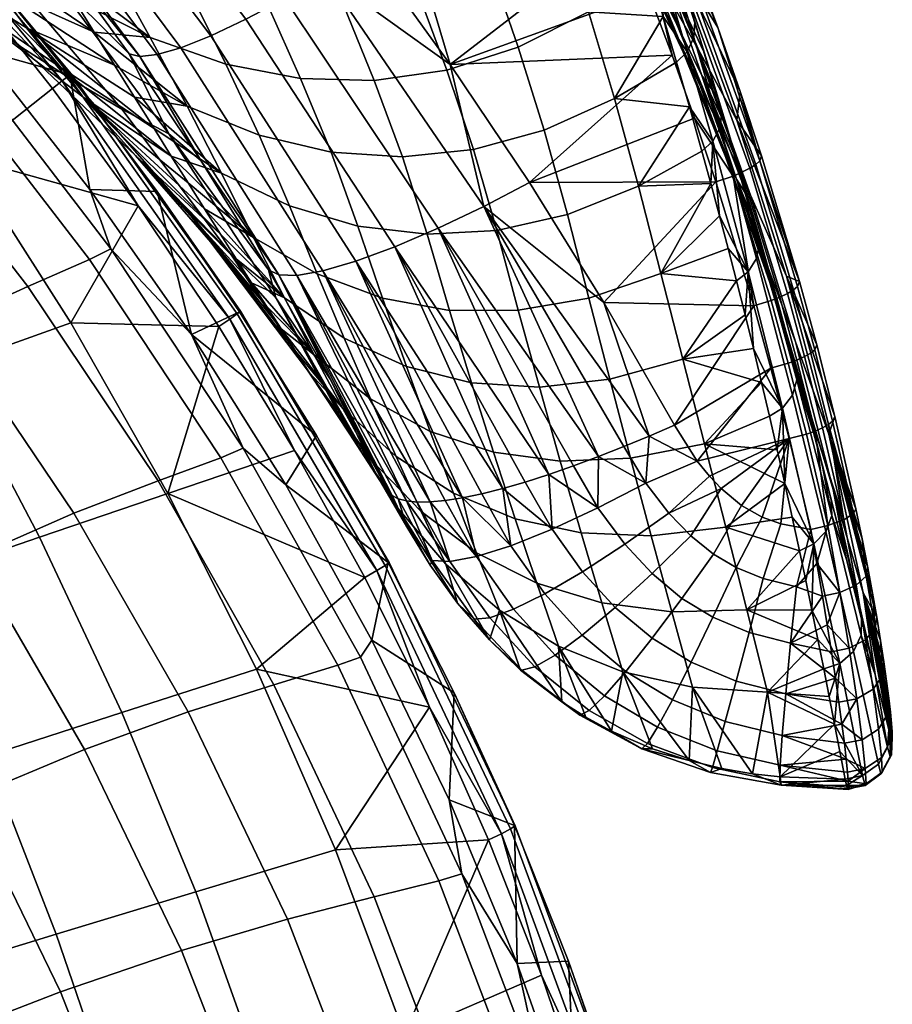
# Model space of a CAD drawing. Header units: millimetres. Extents: x -271 to 271, y -271 to 298.
# Tile 100 of 107: x 206 to 265, y 58 to 125. Entities that reach past the tile are written whole.
import ezdxf

# ---------------------------------------------------------------- set-up
doc = ezdxf.new("R2010")
doc.units = ezdxf.units.MM
doc.header["$MEASUREMENT"] = 0
doc.layers.add('operadlo', color=23, linetype='Continuous')
doc.layers.add('sedak', color=23, linetype='Continuous')

msp = doc.modelspace()

# ---------------------------------------------------------------- meshes
at = {"layer": 'operadlo'}
mesh = msp.add_polyface(dxfattribs=at)
corners = [(222.049, 117.159, 616.38), (217.104, 119.148, 615.543), (219.459, 114.556, 591.895), (224.117, 112.331, 592.743), (219.762, 122.026, 639.883), (214.567, 123.862, 639.086), (217.304, 126.966, 663.341), (211.889, 128.708, 662.589), (214.729, 132.017, 686.843), (209.104, 133.694, 686.113), (220.211, 131.26, 687.353), (222.609, 126.109, 663.869), (217.912, 136.179, 709.219), (212.26, 136.855, 708.746), (217.167, 113.907, 569.494), (218.289, 112.126, 558.827), (221.666, 110.159, 568.144), (216.02, 115.735, 580.151), (214.844, 117.612, 590.797), (212.133, 121.968, 614.453), (213.505, 119.76, 602.634), (210.73, 124.232, 626.257), (220.154, 108.941, 464.775), (212.633, 118.944, 462.664), (215.842, 117.253, 429.065), (223.185, 106.019, 431.215), (216.951, 112.186, 498.284), (209.262, 120.925, 496.215), (213.557, 115.783, 531.722), (205.707, 123.222, 529.704), (218.053, 115.422, 413.227), (213.139, 122.744, 411.301), (222.672, 107.945, 415.226), (222.537, 105.452, 516.067), (219.387, 110.391, 548.151), (209.949, 119.788, 565.082), (207.783, 128.088, 426.995), (221.51, 107.055, 526.77), (220.461, 108.701, 537.465), (208.059, 122.043, 581.75), (206.105, 124.51, 598.412), (215.043, 122.684, 404.363), (224.623, 107.562, 407.946), (223.382, 107.599, 411.601), (213.863, 122.554, 407.838), (207.731, 138.594, 394.911), (218.732, 123.977, 397.904), (216.678, 123.157, 401.007), (205.873, 137.643, 397.868), (209.887, 139.855, 392.291), (221.137, 125.117, 395.177), (212.262, 141.378, 390.091), (223.794, 126.531, 392.918)]
mesh.append_faces([[corners[k] for k in face] for face in [(0, 1, 2, 3), (4, 5, 1, 0), (6, 7, 5, 4), (8, 9, 7, 6), (10, 8, 6, 11), (12, 13, 8, 10), (14, 15, 16, 16), (16, 17, 14, 14), (2, 18, 17, 17), (1, 19, 20, 20), (2, 20, 18, 18), (1, 21, 19, 19), (21, 1, 5, 5), (1, 20, 2, 2), (16, 2, 17, 17), (22, 23, 24, 25), (26, 27, 23, 22), (28, 29, 27, 26), (30, 24, 31, 31), (32, 24, 30, 30), (32, 25, 24, 24), (33, 28, 26, 26), (34, 35, 28, 28), (24, 36, 31, 31), (33, 37, 28, 28), (28, 37, 38, 38), (35, 34, 15, 15), (35, 15, 14, 14), (17, 35, 14, 14), (34, 28, 38, 38), (39, 17, 18, 18), (40, 18, 20, 20), (41, 42, 43, 44), (45, 46, 47, 48), (49, 50, 46, 45), (51, 52, 50, 49), (43, 32, 30, 30), (44, 30, 31, 31), (43, 30, 44, 44)]])
mesh = msp.add_polyface(dxfattribs=at)
corners = [(248.039, 113.67, 593.235), (243.17, 111.74, 593.637), (244.631, 106.008, 569.955), (249.575, 107.687, 569.611), (246.403, 119.67, 616.794), (241.582, 117.507, 617.214), (252.387, 116.073, 592.672), (251.529, 119.119, 604.258), (249.735, 125.3, 627.785), (244.62, 125.608, 640.277), (242.721, 131.517, 663.729), (247.843, 131.569, 651.665), (246.87, 134.702, 663.604), (248.798, 128.435, 639.726), (250.654, 122.163, 615.844), (240.573, 113.917, 393.193), (253.335, 113.975, 391.798), (245.676, 105.71, 394.913), (251.877, 118.321, 390.663), (250.342, 122.641, 389.534), (235.136, 122.018, 391.549), (248.727, 126.933, 388.411), (246.293, 134.593, 605.11), (249.926, 128.339, 607.369), (252.379, 121.243, 577.879), (248.95, 128.257, 575.492), (245.115, 135.256, 573.127), (251.531, 121.944, 545.876), (247.88, 129.705, 543.387), (246.656, 132.616, 511.062), (250.57, 124.156, 513.645), (253.186, 118.605, 483.899), (249.437, 127.814, 481.194), (243.805, 137.416, 540.925), (245.223, 136.923, 478.524), (252.145, 123.009, 451.322), (248.074, 132.852, 448.531), (246.426, 139.201, 415.67), (251.854, 128.906, 391.375), (250.153, 133.233, 390.26), (250.856, 128.781, 418.536), (250.573, 129.046, 626.882), (251.59, 125.865, 614.959), (247.395, 135.492, 636.863), (249.538, 132.227, 638.804), (250.058, 132.871, 389.028), (248.318, 137.659, 389.121), (248.229, 131.678, 387.29), (247.034, 131.197, 387.296), (245.211, 135.558, 386.154), (249.904, 130.21, 639.358), (247.914, 136.558, 663.212), (247.549, 135.506, 663.453), (249.496, 129.197, 639.586), (249.904, 131.289, 639.078), (247.852, 137.658, 662.921), (251.828, 123.859, 615.498), (251.377, 122.884, 615.715), (248.485, 135.407, 650.724)]
mesh.append_faces([[corners[k] for k in face] for face in [(0, 1, 2, 3), (4, 5, 1, 0), (6, 7, 0, 0), (7, 4, 0, 0), (4, 8, 9, 9), (10, 11, 12, 12), (11, 9, 13, 13), (8, 4, 14, 14), (13, 9, 8, 8), (7, 14, 4, 4), (15, 16, 17, 17), (16, 15, 18, 18), (19, 20, 21, 21), (15, 19, 18, 18), (22, 23, 24, 25), (26, 25, 27, 28), (29, 30, 31, 32), (33, 28, 30, 29), (34, 32, 35, 36), (37, 38, 39, 39), (40, 38, 37, 37), (41, 42, 23, 23), (41, 43, 44, 44), (23, 43, 41, 41), (45, 46, 39, 39), (47, 21, 48, 48), (47, 19, 21, 21), (48, 49, 47, 47), (50, 51, 52, 53), (54, 55, 51, 50), (56, 50, 53, 57), (52, 12, 11, 11), (53, 11, 13, 13), (57, 8, 14, 14), (53, 13, 8, 8), (52, 11, 53, 53), (57, 53, 8, 8), (55, 54, 44, 58), (41, 44, 54, 54)]])
mesh = msp.add_polyface(dxfattribs=at)
corners = [(214.567, 123.862, 639.086), (209.299, 126.55, 638.049), (210.73, 124.232, 626.257), (211.889, 128.708, 662.589), (206.361, 131.332, 661.61), (207.842, 128.917, 649.833), (204.859, 133.791, 673.385), (209.104, 133.694, 686.113), (203.338, 136.291, 685.161), (204.451, 128.598, 460.633), (195.647, 137.863, 458.689), (199.053, 138.481, 425.012), (207.783, 128.088, 426.995), (200.964, 129.366, 494.228), (192.098, 137.473, 492.328), (197.305, 130.416, 527.767), (188.386, 137.333, 525.918), (193.455, 131.843, 561.259), (184.494, 137.557, 559.474), (212.633, 118.944, 462.664), (215.842, 117.253, 429.065), (209.262, 120.925, 496.215), (205.707, 123.222, 529.704), (201.95, 125.91, 563.13), (199.99, 127.588, 579.858), (191.453, 132.965, 578.045), (197.972, 129.566, 596.6), (189.396, 134.473, 594.865), (195.895, 131.876, 613.351), (187.283, 136.41, 611.709), (209.949, 119.788, 565.082), (213.557, 115.783, 531.722), (208.059, 122.043, 581.75), (206.105, 124.51, 598.412), (204.092, 127.206, 615.065), (202.022, 130.125, 631.7), (193.765, 134.519, 630.091), (199.902, 133.253, 648.31), (191.588, 137.471, 646.805), (207.971, 129.86, 409.454), (213.139, 122.744, 411.301), (214.844, 117.612, 590.797), (212.133, 121.968, 614.453), (213.505, 119.76, 602.634), (216.02, 115.735, 580.151), (197.74, 136.537, 664.892), (204.371, 137.028, 401.057), (215.043, 122.684, 404.363), (213.863, 122.554, 407.838), (203.254, 136.753, 404.362), (205.873, 137.643, 397.868), (216.678, 123.157, 401.007)]
mesh.append_faces([[corners[k] for k in face] for face in [(0, 1, 2, 2), (3, 4, 5, 5), (3, 6, 4, 4), (0, 5, 1, 1), (7, 8, 6, 6), (7, 6, 3, 3), (0, 3, 5, 5), (9, 10, 11, 12), (13, 14, 10, 9), (15, 16, 14, 13), (17, 18, 16, 15), (19, 9, 12, 20), (21, 13, 9, 19), (22, 15, 13, 21), (23, 17, 15, 22), (24, 25, 17, 23), (26, 27, 25, 24), (28, 29, 27, 26), (30, 23, 22, 31), (32, 24, 23, 30), (33, 26, 24, 32), (34, 28, 26, 33), (35, 36, 28, 34), (37, 38, 36, 35), (12, 39, 40, 40), (39, 12, 11, 11), (32, 41, 33, 33), (33, 42, 34, 34), (34, 42, 2, 2), (43, 42, 33, 33), (30, 44, 32, 32), (35, 34, 2, 2), (37, 35, 1, 5), (45, 37, 5, 4), (1, 35, 2, 2), (46, 47, 48, 49), (50, 51, 47, 46), (48, 40, 39, 39), (49, 48, 39, 39)]])
mesh = msp.add_polyface(dxfattribs=at)
corners = [(224.117, 112.331, 592.743), (219.459, 114.556, 591.895), (221.666, 110.159, 568.144), (226.024, 107.656, 568.977), (226.97, 116.001, 616.966), (222.049, 117.159, 616.38), (228.816, 110.937, 593.341), (231.865, 115.673, 617.3), (233.559, 110.374, 593.689), (236.736, 116.175, 617.383), (238.343, 110.642, 593.788), (241.582, 117.507, 617.214), (243.17, 111.74, 593.637), (224.881, 121.041, 640.441), (219.762, 122.026, 639.883), (229.928, 120.906, 640.759), (234.898, 121.623, 640.838), (239.797, 123.19, 640.677), (244.62, 125.608, 640.277), (246.403, 119.67, 616.794), (222.609, 126.109, 663.869), (217.304, 126.966, 663.341), (227.803, 126.135, 664.171), (232.887, 127.046, 664.249), (237.859, 128.84, 664.101), (242.721, 131.517, 663.729), (225.555, 131.423, 687.643), (220.211, 131.26, 687.353), (230.756, 132.505, 687.712), (235.816, 134.508, 687.561), (240.736, 137.43, 687.19), (223.395, 136.458, 709.501), (217.912, 136.179, 709.219), (228.707, 137.692, 709.591), (218.289, 112.126, 558.827), (223.783, 106.023, 544.337), (247.843, 131.569, 651.665), (216.678, 123.157, 401.007), (226.399, 107.869, 404.413), (224.623, 107.562, 407.946), (215.043, 122.684, 404.363), (218.732, 123.977, 397.904), (228.668, 108.529, 401.158), (221.137, 125.117, 395.177), (231.346, 109.52, 398.324), (223.794, 126.531, 392.918), (234.312, 110.795, 396.021), (226.596, 128.151, 391.185), (237.434, 112.287, 394.307), (240.573, 113.917, 393.193), (245.676, 105.71, 394.913), (235.136, 122.018, 391.549), (229.434, 129.906, 389.992), (223.502, 137.538, 388.52), (232.62, 130.457, 389.389), (247.034, 131.197, 387.296), (250.342, 122.641, 389.534), (248.727, 126.933, 388.411), (245.211, 135.558, 386.154)]
mesh.append_faces([[corners[k] for k in face] for face in [(0, 1, 2, 3), (4, 5, 0, 6), (7, 4, 6, 8), (9, 7, 8, 10), (11, 9, 10, 12), (13, 14, 5, 4), (15, 13, 4, 7), (16, 15, 7, 9), (17, 16, 9, 11), (18, 17, 11, 19), (20, 21, 14, 13), (22, 20, 13, 15), (23, 22, 15, 16), (24, 23, 16, 17), (25, 24, 17, 18), (26, 27, 20, 22), (28, 26, 22, 23), (29, 28, 23, 24), (30, 29, 24, 25), (31, 32, 27, 26), (33, 31, 26, 28), (34, 35, 2, 2), (18, 36, 25, 25), (37, 38, 39, 40), (41, 42, 38, 37), (43, 44, 42, 41), (45, 46, 44, 43), (47, 48, 46, 45), (48, 49, 50, 50), (49, 48, 51, 51), (52, 51, 47, 47), (48, 47, 51, 51), (47, 53, 52, 52), (54, 51, 52, 52), (51, 54, 55, 55), (53, 54, 52, 52), (56, 49, 51, 51), (55, 57, 51, 51), (54, 58, 55, 55)]])
mesh = msp.add_polyface(dxfattribs=at)
corners = [(248.95, 128.257, 575.492), (252.379, 121.243, 577.879), (254.751, 114.157, 548.386), (251.531, 121.944, 545.876), (250.57, 124.156, 513.645), (254.034, 115.634, 516.257), (256.461, 109.321, 486.633), (253.186, 118.605, 483.899), (247.88, 129.705, 543.387), (252.145, 123.009, 451.322), (255.727, 113.052, 454.149), (258.192, 107.498, 424.395), (254.781, 118.204, 421.447), (249.437, 127.814, 481.194), (248.074, 132.852, 448.531), (250.856, 128.781, 418.536), (256.475, 115.756, 394.759), (255.016, 120.166, 393.624), (253.476, 124.55, 392.496), (251.854, 128.906, 391.375), (254.188, 117.45, 583.382), (254.857, 115.207, 574.943), (253.508, 119.696, 591.819), (255.518, 112.968, 566.502), (249.926, 128.339, 607.369), (252.559, 122.781, 603.39), (251.59, 125.865, 614.959), (256.08, 115.162, 392.969), (249.789, 132.604, 388.423), (250.058, 132.871, 389.028), (256.354, 115.403, 393.557), (255.662, 114.894, 392.459), (249.371, 132.299, 387.902), (255.129, 114.622, 392.072), (248.834, 131.981, 387.516), (254.529, 114.368, 391.837), (248.229, 131.678, 387.29), (250.153, 133.233, 390.26), (251.877, 118.321, 390.663), (250.342, 122.641, 389.534), (253.335, 113.975, 391.798), (251.891, 124.92, 615.228), (249.904, 131.289, 639.078), (249.904, 130.21, 639.358), (251.828, 123.859, 615.498), (253.63, 117.698, 592.347), (251.377, 122.884, 615.715), (253.135, 116.754, 592.553), (253.75, 118.744, 592.085), (250.654, 122.163, 615.844), (251.529, 119.119, 604.258), (253, 113.851, 584.223), (252.387, 116.073, 592.672), (250.573, 129.046, 626.882)]
mesh.append_faces([[corners[k] for k in face] for face in [(0, 1, 2, 3), (4, 5, 6, 7), (8, 3, 5, 4), (9, 10, 11, 12), (13, 7, 10, 9), (14, 9, 12, 15), (12, 16, 17, 17), (15, 18, 19, 19), (15, 17, 18, 18), (17, 15, 12, 12), (20, 21, 1, 1), (20, 1, 22, 22), (21, 23, 1, 1), (24, 25, 22, 22), (24, 26, 25, 25), (1, 24, 22, 22), (2, 1, 23, 23), (27, 28, 29, 30), (31, 32, 28, 27), (33, 34, 32, 31), (35, 36, 34, 33), (29, 37, 19, 19), (29, 19, 18, 18), (30, 17, 16, 16), (30, 18, 17, 17), (30, 29, 18, 18), (36, 35, 38, 39), (35, 40, 38, 38), (41, 42, 43, 44), (45, 44, 46, 47), (48, 41, 44, 45), (47, 46, 49, 50), (51, 47, 52, 52), (52, 47, 50, 50), (42, 41, 26, 53), (26, 41, 25, 25), (48, 22, 25, 25), (20, 22, 48, 48), (25, 41, 48, 48), (48, 21, 20, 20)]])
mesh = msp.add_polyface(dxfattribs=at)
corners = [(249.575, 107.687, 569.611), (251.083, 101.81, 545.961), (254.758, 107.188, 558.872), (248.039, 113.67, 593.235), (253, 113.851, 584.223), (252.387, 116.073, 592.672), (254.186, 109.409, 567.323), (253.6, 111.63, 575.774), (255.935, 105.481, 394.014), (245.676, 105.71, 394.913), (253.335, 113.975, 391.798), (254.034, 115.634, 516.257), (257.044, 107.072, 518.89), (259.258, 99.985, 489.39), (256.461, 109.321, 486.633), (251.531, 121.944, 545.876), (254.751, 114.157, 548.386), (255.727, 113.052, 454.149), (258.811, 103.006, 457.006), (261.083, 96.69, 427.373), (258.192, 107.498, 424.395), (253.186, 118.605, 483.899), (257.494, 106.065, 540.378), (256.836, 108.397, 549.22), (258.145, 103.738, 531.535), (260.253, 102.802, 398.092), (259.071, 107.139, 396.976), (254.781, 118.204, 421.447), (256.475, 115.756, 394.759), (255.518, 112.968, 566.502), (256.166, 110.733, 558.06), (258.664, 106.563, 395.209), (256.08, 115.162, 392.969), (256.354, 115.403, 393.557), (258.939, 106.792, 395.789), (258.248, 106.313, 394.704), (255.662, 114.894, 392.459), (257.72, 106.063, 394.317), (255.129, 114.622, 392.072), (257.125, 105.833, 394.076), (254.529, 114.368, 391.837), (256.131, 108.72, 558.577), (253.63, 117.698, 592.347), (253.135, 116.754, 592.553), (255.561, 107.813, 558.77), (256.334, 109.76, 558.324), (253.75, 118.744, 592.085), (255.344, 104.865, 550.023), (255.916, 102.544, 541.173), (254.857, 115.207, 574.943)]
mesh.append_faces([[corners[k] for k in face] for face in [(0, 1, 2, 2), (3, 0, 4, 4), (3, 4, 5, 5), (6, 0, 2, 2), (7, 4, 0, 0), (0, 6, 7, 7), (8, 9, 10, 10), (11, 12, 13, 14), (15, 16, 12, 11), (17, 18, 19, 20), (21, 14, 18, 17), (22, 16, 23, 23), (22, 24, 16, 16), (16, 24, 12, 12), (20, 25, 26, 26), (27, 26, 28, 28), (27, 20, 26, 26), (29, 30, 16, 16), (16, 30, 23, 23), (31, 32, 33, 34), (35, 36, 32, 31), (37, 38, 36, 35), (39, 40, 38, 37), (33, 28, 26, 26), (26, 34, 33, 33), (40, 39, 8, 8), (40, 8, 10, 10), (41, 42, 43, 44), (45, 46, 42, 41), (6, 44, 7, 7), (7, 43, 4, 4), (47, 44, 2, 2), (48, 44, 47, 47), (2, 44, 6, 6), (7, 44, 43, 43), (46, 45, 29, 49), (45, 30, 29, 29), (45, 22, 23, 23), (23, 30, 45, 45)]])
mesh = msp.add_polyface(dxfattribs=at)
corners = [(229.672, 99.095, 521.281), (225.82, 102.125, 520.483), (227.785, 98.442, 496.589), (231.427, 95.148, 497.372), (227.873, 103.255, 545.152), (223.783, 106.023, 544.337), (226.024, 107.656, 568.977), (221.666, 110.159, 568.144), (230.5, 105.99, 569.574), (232.147, 101.312, 545.75), (228.816, 110.937, 593.341), (224.117, 112.331, 592.743), (231.532, 91.626, 448.713), (228.266, 96.673, 451.687), (229.155, 95.339, 440.934), (229.687, 94.949, 472.663), (226.435, 99.447, 473.175), (227.359, 98.042, 462.434), (225.49, 100.89, 483.909), (223.543, 103.891, 505.355), (224.527, 102.371, 494.636), (221.51, 107.055, 526.77), (222.537, 105.452, 516.067), (219.387, 110.391, 548.151), (220.461, 108.701, 537.465), (218.289, 112.126, 558.827), (220.154, 108.941, 464.775), (223.185, 106.019, 431.215), (216.951, 112.186, 498.284), (222.672, 107.945, 415.226), (226.933, 100.422, 417.278), (230.027, 94.04, 430.176), (230.885, 92.773, 419.412), (223.382, 107.599, 411.601), (232.146, 92.102, 413.7), (231.572, 92.255, 415.624), (231.154, 92.481, 417.535), (224.623, 107.562, 407.946), (233.762, 92.039, 409.899), (232.875, 92.028, 411.784), (226.399, 107.869, 404.413)]
mesh.append_faces([[corners[k] for k in face] for face in [(0, 1, 2, 3), (4, 5, 1, 0), (6, 7, 5, 4), (8, 6, 4, 9), (10, 11, 6, 8), (12, 13, 14, 14), (15, 16, 17, 17), (18, 16, 15, 15), (15, 17, 13, 12), (2, 18, 15, 15), (19, 20, 2, 2), (20, 18, 2, 2), (21, 22, 1, 1), (23, 24, 5, 5), (25, 23, 5, 5), (24, 21, 5, 5), (22, 19, 1, 1), (19, 2, 1, 1), (5, 21, 1, 1), (13, 26, 27, 27), (28, 26, 18, 18), (27, 29, 30, 30), (31, 30, 32, 32), (27, 31, 14, 14), (13, 17, 26, 26), (13, 27, 14, 14), (26, 17, 16, 16), (18, 20, 28, 28), (20, 19, 28, 28), (22, 28, 19, 19), (18, 26, 16, 16), (30, 31, 27, 27), (33, 30, 29, 29), (34, 35, 33, 33), (33, 35, 36, 36), (30, 33, 36, 36), (37, 34, 33, 33), (38, 39, 37, 37), (37, 40, 38, 38)]])
mesh = msp.add_polyface(dxfattribs=at)
corners = [(231.427, 95.148, 497.372), (227.785, 98.442, 496.589), (229.687, 94.949, 472.663), (233.147, 91.382, 473.436), (233.766, 96.871, 521.88), (229.672, 99.095, 521.281), (235.361, 92.63, 497.976), (238.102, 95.451, 522.281), (239.588, 90.886, 498.402), (232.147, 101.312, 545.75), (227.873, 103.255, 545.152), (236.605, 100.197, 546.13), (241.248, 99.908, 546.291), (242.68, 94.836, 522.483), (246.073, 100.446, 546.235), (247.502, 95.026, 522.487), (251.083, 101.81, 545.961), (252.565, 96.021, 522.292), (235.094, 105.159, 569.936), (230.5, 105.99, 569.574), (239.804, 105.166, 570.063), (244.631, 106.008, 569.955), (249.575, 107.687, 569.611), (233.559, 110.374, 593.689), (228.816, 110.937, 593.341), (238.343, 110.642, 593.788), (243.17, 111.74, 593.637), (231.532, 91.626, 448.713), (229.155, 95.339, 440.934), (230.027, 94.04, 430.176), (243.582, 94.503, 399.405), (245.303, 95.143, 398.489), (245.258, 91.627, 400.007), (247.041, 95.83, 397.742), (248.777, 96.553, 397.162), (248.547, 93.326, 398.267), (250.5, 97.294, 396.745), (252.068, 94.839, 397.27), (226.933, 100.422, 417.278), (231.154, 92.481, 417.535), (230.885, 92.773, 419.412), (226.399, 107.869, 404.413), (235.986, 92.324, 406.315), (234.801, 92.137, 408.068), (228.668, 108.529, 401.158), (237.305, 92.6, 404.662), (232.146, 92.102, 413.7), (224.623, 107.562, 407.946), (232.875, 92.028, 411.784), (233.762, 92.039, 409.899), (231.346, 109.52, 398.324), (241.901, 93.92, 400.489), (240.281, 93.403, 401.733), (234.312, 110.795, 396.021), (238.742, 92.961, 403.129), (237.434, 112.287, 394.307), (245.676, 105.71, 394.913)]
mesh.append_faces([[corners[k] for k in face] for face in [(0, 1, 2, 3), (4, 5, 0, 6), (7, 4, 6, 8), (9, 10, 5, 4), (11, 9, 4, 7), (12, 11, 7, 13), (14, 12, 13, 15), (16, 14, 15, 17), (18, 19, 9, 11), (20, 18, 11, 12), (21, 20, 12, 14), (22, 21, 14, 16), (23, 24, 19, 18), (25, 23, 18, 20), (26, 25, 20, 21), (27, 28, 29, 29), (30, 31, 32, 32), (33, 34, 35, 35), (33, 35, 31, 31), (36, 37, 34, 34), (34, 37, 35, 35), (38, 39, 40, 40), (41, 42, 43, 43), (42, 44, 45, 45), (46, 47, 48, 48), (43, 49, 41, 41), (42, 41, 44, 44), (50, 51, 52, 52), (53, 30, 51, 51), (50, 54, 44, 44), (45, 44, 54, 54), (50, 53, 51, 51), (54, 50, 52, 52), (31, 30, 53, 53), (55, 33, 31, 31), (34, 33, 55, 55), (36, 34, 56, 56), (55, 56, 34, 34), (55, 31, 53, 53)]])
mesh = msp.add_polyface(dxfattribs=at)
corners = [(251.083, 101.81, 545.961), (252.565, 96.021, 522.292), (256.475, 100.226, 532.321), (257.02, 97.91, 523.467), (255.344, 104.865, 550.023), (255.916, 102.544, 541.173), (254.758, 107.188, 558.872), (250.5, 97.294, 396.745), (245.676, 105.71, 394.913), (255.935, 105.481, 394.014), (257.121, 101.205, 395.129), (252.068, 94.839, 397.27), (258.366, 96.38, 396.385), (256.461, 109.321, 486.633), (259.258, 99.985, 489.39), (261.391, 92.896, 459.885), (258.811, 103.006, 457.006), (260.035, 96.784, 504.994), (260.646, 94.475, 496.143), (259.414, 99.097, 513.843), (257.044, 107.072, 518.89), (258.783, 101.416, 522.69), (258.145, 103.738, 531.535), (258.192, 107.498, 424.395), (261.488, 97.901, 399.35), (260.253, 102.802, 398.092), (261.083, 96.69, 427.373), (259.841, 102.235, 396.337), (258.664, 106.563, 395.209), (258.939, 106.792, 395.789), (260.117, 102.458, 396.913), (259.426, 101.994, 395.834), (258.248, 106.313, 394.704), (258.9, 101.755, 395.448), (257.72, 106.063, 394.317), (258.309, 101.536, 395.203), (257.125, 105.833, 394.076), (261.07, 97.349, 397.609), (261.347, 97.564, 398.181), (260.658, 97.12, 397.109), (260.137, 96.894, 396.722), (259.549, 96.688, 396.473), (259.071, 107.139, 396.976), (258.585, 99.347, 523.207), (256.131, 108.72, 558.577), (255.561, 107.813, 558.77), (257.908, 98.466, 523.387), (258.884, 100.404, 522.957), (256.334, 109.76, 558.324), (257.551, 95.599, 514.612), (257.494, 106.065, 540.378)]
mesh.append_faces([[corners[k] for k in face] for face in [(0, 1, 2, 2), (1, 3, 2, 2), (4, 0, 5, 5), (2, 5, 0, 0), (6, 0, 4, 4), (7, 8, 9, 9), (7, 10, 11, 11), (12, 11, 10, 10), (7, 9, 10, 10), (13, 14, 15, 16), (17, 18, 14, 14), (19, 20, 21, 21), (21, 20, 22, 22), (17, 20, 19, 19), (20, 17, 14, 14), (23, 24, 25, 25), (26, 24, 23, 23), (27, 28, 29, 30), (31, 32, 28, 27), (33, 34, 32, 31), (35, 36, 34, 33), (37, 27, 30, 38), (39, 31, 27, 37), (40, 33, 31, 39), (41, 35, 33, 40), (29, 42, 25, 30), (24, 38, 30, 25), (9, 36, 35, 10), (10, 35, 41, 12), (43, 44, 45, 46), (47, 48, 44, 43), (2, 46, 5, 5), (3, 46, 2, 2), (46, 3, 49, 49), (5, 46, 45, 45), (48, 47, 22, 50), (47, 21, 22, 22), (47, 17, 19, 19), (19, 21, 47, 47)]])
mesh = msp.add_polyface(dxfattribs=at)
corners = [(252.565, 96.021, 522.292), (247.502, 95.026, 522.487), (248.92, 89.722, 498.718), (254.025, 90.303, 498.609), (258.07, 93.291, 505.755), (257.551, 95.599, 514.612), (258.576, 90.989, 496.897), (257.02, 97.91, 523.467), (248.547, 93.326, 398.267), (252.068, 94.839, 397.27), (252.9, 93.811, 397.475), (250.121, 91.272, 398.669), (255.109, 91.784, 397.842), (253.176, 88.467, 399.183), (251.631, 89.707, 398.961), (253.715, 92.95, 397.638), (258.366, 96.38, 396.385), (256.514, 90.998, 397.956), (257.801, 90.545, 397.996), (259.842, 90.139, 397.986), (258.811, 103.006, 457.006), (261.391, 92.896, 459.885), (263.445, 85.807, 430.375), (261.083, 96.69, 427.373), (262.932, 91.566, 400.956), (263.361, 89.508, 401.59), (260.646, 94.475, 496.143), (261.25, 92.171, 487.291), (259.258, 99.985, 489.39), (262.301, 88.094, 471.584), (264.364, 84.139, 404.479), (261.488, 97.901, 399.35), (262.785, 91.237, 399.801), (261.347, 97.564, 398.181), (261.07, 97.349, 397.609), (262.105, 90.818, 398.74), (260.658, 97.12, 397.109), (260.137, 96.894, 396.722), (261.013, 90.419, 398.098), (259.549, 96.688, 396.473), (260.878, 90.015, 487.818), (258.585, 99.347, 523.207), (257.908, 98.466, 523.387), (260.068, 89.159, 487.983), (261.287, 91.104, 487.567), (258.884, 100.404, 522.957), (260.035, 96.784, 504.994)]
mesh.append_faces([[corners[k] for k in face] for face in [(0, 1, 2, 3), (3, 4, 0, 0), (4, 5, 0, 0), (6, 4, 3, 3), (5, 7, 0, 0), (8, 9, 10, 11), (12, 13, 14, 15), (11, 10, 15, 15), (11, 15, 14, 14), (10, 9, 16, 16), (16, 15, 10, 10), (17, 12, 16, 16), (15, 16, 12, 12), (18, 17, 16, 16), (19, 18, 16, 16), (20, 21, 22, 23), (24, 23, 25, 25), (26, 27, 28, 28), (27, 29, 28, 28), (22, 30, 23, 23), (29, 21, 28, 28), (23, 24, 31, 31), (24, 32, 33, 31), (32, 34, 33, 33), (34, 32, 35, 35), (34, 35, 36, 36), (36, 35, 37, 37), (38, 37, 35, 35), (39, 37, 38, 38), (16, 39, 38, 19), (40, 41, 42, 43), (44, 45, 41, 40), (4, 6, 43, 43), (5, 4, 42, 42), (45, 44, 26, 46), (43, 42, 4, 4), (44, 27, 26, 26), (29, 27, 44, 44), (32, 24, 25, 25)]])
mesh = msp.add_polyface(dxfattribs=at)
corners = [(265.436, 75.927, 418.579), (265.428, 76.286, 416.53), (263.445, 85.807, 430.375), (265.387, 76.848, 414.527), (265.309, 77.626, 412.553), (265.413, 75.778, 420.572), (265.195, 78.6, 410.669), (264.076, 85.782, 403.374), (261.083, 96.69, 427.373), (264.364, 84.139, 404.479), (263.752, 87.519, 402.43), (263.361, 89.508, 401.59), (264.852, 81.091, 407.256), (265.043, 79.759, 408.899), (264.627, 82.547, 405.791), (261.391, 92.896, 459.885), (262.301, 88.094, 471.584), (263.324, 84.032, 455.871), (264.267, 80.221, 441.077), (265.188, 76.421, 426.279), (262.785, 81.783, 456.408), (260.878, 90.015, 487.818), (260.068, 89.159, 487.983), (261.838, 80.959, 456.558), (263.305, 82.907, 456.155), (261.287, 91.104, 487.567), (265.113, 75.238, 426.574), (263.604, 82.595, 402.602), (264.119, 79.217, 405.689), (262.999, 78.557, 405.251), (262.48, 82.011, 402.081), (264.271, 83.385, 403.5), (264.775, 80.159, 406.439), (262.959, 86.343, 400.339), (261.844, 85.842, 399.751), (263.637, 86.962, 401.338), (261.781, 78.321, 405.202), (261.543, 79.965, 403.526), (261.268, 81.762, 402.024), (260.971, 83.616, 400.759), (261.013, 90.419, 398.098), (262.105, 90.818, 398.74), (265.128, 77.526, 410.054), (262.785, 91.237, 399.801)]
mesh.append_faces([[corners[k] for k in face] for face in [(0, 1, 2, 2), (1, 3, 2, 2), (3, 4, 2, 2), (5, 0, 2, 2), (6, 2, 4, 4), (7, 8, 9, 9), (10, 8, 7, 7), (11, 8, 10, 10), (12, 2, 13, 13), (2, 12, 14, 14), (9, 2, 14, 14), (2, 6, 13, 13), (15, 16, 17, 17), (2, 18, 19, 19), (15, 18, 2, 2), (15, 17, 18, 18), (20, 21, 22, 23), (24, 25, 21, 20), (25, 24, 17, 16), (26, 18, 24, 24), (18, 17, 24, 24), (27, 28, 29, 30), (31, 32, 28, 27), (33, 27, 30, 34), (35, 31, 27, 33), (29, 36, 37, 37), (30, 29, 37, 38), (39, 30, 38, 38), (33, 34, 40, 41), (39, 34, 30, 30), (42, 32, 12, 13), (32, 31, 9, 14), (14, 12, 32, 32), (9, 31, 7, 7), (41, 43, 35, 33), (11, 35, 43, 43), (35, 10, 7, 7), (11, 10, 35, 35), (31, 35, 7, 7)]])
mesh = msp.add_polyface(dxfattribs=at)
corners = [(234.842, 87.767, 449.482), (237.818, 82.589, 422.039), (238.518, 84.611, 450.111), (231.532, 91.626, 448.713), (235.646, 85.1, 421.338), (239.964, 80.522, 422.674), (242.788, 78.346, 423.438), (233.771, 87.708, 420.66), (233.147, 91.382, 473.436), (229.687, 94.949, 472.663), (236.942, 88.555, 474.049), (241.071, 86.466, 474.505), (242.56, 82.157, 450.6), (235.361, 92.63, 497.976), (231.427, 95.148, 497.372), (239.588, 90.886, 498.402), (232.168, 90.333, 420.006), (230.027, 94.04, 430.176), (230.885, 92.773, 419.412), (237.843, 84.105, 413.654), (236.773, 84.012, 417.643), (233.907, 88.036, 416.632), (235.119, 87.964, 412.727), (239.475, 84.681, 409.757), (236.93, 88.292, 408.932), (241.629, 85.745, 406.151), (239.297, 89.036, 405.438), (240.936, 80.74, 414.542), (240.054, 80.506, 418.625), (242.324, 81.543, 410.53), (231.154, 92.481, 417.535), (231.572, 92.255, 415.624), (232.146, 92.102, 413.7), (234.801, 92.137, 408.068), (235.986, 92.324, 406.315), (232.875, 92.028, 411.784), (233.762, 92.039, 409.899), (238.742, 92.961, 403.129), (240.281, 93.403, 401.733), (242.121, 90.168, 402.42), (237.305, 92.6, 404.662)]
mesh.append_faces([[corners[k] for k in face] for face in [(0, 1, 2, 2), (3, 4, 0, 0), (5, 6, 2, 2), (2, 1, 5, 5), (1, 0, 4, 4), (4, 3, 7, 7), (8, 9, 3, 0), (10, 8, 0, 2), (11, 10, 2, 12), (13, 14, 8, 10), (15, 13, 10, 11), (16, 17, 18, 18), (3, 17, 7, 7), (17, 16, 7, 7), (19, 20, 21, 22), (23, 19, 22, 24), (25, 23, 24, 26), (27, 28, 20, 19), (29, 27, 19, 23), (16, 30, 31, 31), (31, 21, 16, 16), (7, 16, 21, 21), (18, 30, 16, 16), (32, 21, 31, 31), (33, 34, 24, 24), (32, 35, 22, 22), (35, 36, 22, 22), (36, 33, 24, 24), (22, 21, 32, 32), (7, 21, 20, 4), (28, 5, 1, 1), (20, 1, 4, 4), (36, 24, 22, 22), (1, 20, 28, 28), (26, 24, 34, 34), (37, 38, 39, 39), (26, 40, 37, 37), (37, 39, 26, 26), (26, 34, 40, 40)]])
mesh = msp.add_polyface(dxfattribs=at)
corners = [(246.969, 80.406, 450.949), (251.509, 74.316, 425.397), (251.744, 79.357, 451.158), (249.004, 75.129, 424.897), (246.199, 76.339, 424.277), (242.56, 82.157, 450.6), (244.433, 77.302, 423.853), (238.518, 84.611, 450.111), (242.788, 78.346, 423.438), (245.535, 85.118, 474.801), (241.071, 86.466, 474.505), (250.332, 84.508, 474.939), (244.107, 89.917, 498.649), (239.588, 90.886, 498.402), (248.92, 89.722, 498.718), (242.68, 94.836, 522.483), (238.102, 95.451, 522.281), (247.502, 95.026, 522.487), (244.214, 87.259, 403.019), (241.629, 85.745, 406.151), (239.297, 89.036, 405.438), (242.121, 90.168, 402.42), (247.096, 89.138, 400.501), (245.258, 91.627, 400.007), (250.121, 91.272, 398.669), (248.547, 93.326, 398.267), (244.187, 82.92, 406.796), (242.324, 81.543, 410.53), (239.475, 84.681, 409.757), (246.441, 84.816, 403.535), (248.97, 87.124, 400.897), (251.631, 89.707, 398.961), (244.652, 77.754, 415.462), (244.018, 77.42, 419.656), (240.054, 80.506, 418.625), (240.936, 80.74, 414.542), (245.713, 78.755, 411.311), (247.178, 80.425, 407.425), (248.979, 82.694, 404.012), (251.017, 85.43, 401.236), (248.652, 75.479, 416.31), (248.28, 75.115, 420.616), (249.354, 76.603, 412.016), (250.371, 78.487, 407.973), (251.659, 81.048, 404.408), (239.964, 80.522, 422.674), (240.281, 93.403, 401.733), (241.901, 93.92, 400.489), (243.582, 94.503, 399.405), (245.303, 95.143, 398.489), (252.98, 73.505, 421.497)]
mesh.append_faces([[corners[k] for k in face] for face in [(0, 1, 2, 2), (3, 1, 0, 0), (0, 4, 3, 3), (4, 5, 6, 6), (5, 4, 0, 0), (7, 8, 5, 5), (6, 5, 8, 8), (9, 10, 5, 0), (11, 9, 0, 2), (12, 13, 10, 9), (14, 12, 9, 11), (15, 16, 13, 12), (17, 15, 12, 14), (18, 19, 20, 21), (22, 18, 21, 23), (24, 22, 23, 25), (26, 27, 28, 19), (29, 26, 19, 18), (30, 29, 18, 22), (31, 30, 22, 24), (32, 33, 34, 35), (36, 32, 35, 27), (37, 36, 27, 26), (38, 37, 26, 29), (39, 38, 29, 30), (40, 41, 33, 32), (42, 40, 32, 36), (43, 42, 36, 37), (44, 43, 37, 38), (45, 34, 33, 8), (33, 6, 8, 8), (46, 47, 21, 21), (47, 48, 23, 23), (49, 25, 23, 23), (47, 23, 21, 21), (41, 4, 6, 33), (41, 1, 3, 3), (41, 3, 4, 4), (50, 1, 41, 41)]])
mesh = msp.add_polyface(dxfattribs=at)
corners = [(255.465, 84.638, 474.919), (250.332, 84.508, 474.939), (251.744, 79.357, 451.158), (256.887, 79.01, 451.226), (254.025, 90.303, 498.609), (248.92, 89.722, 498.718), (260.332, 82.61, 464.447), (259.071, 88.692, 488.036), (259.92, 84.632, 472.312), (259.5, 86.66, 480.174), (260.736, 80.594, 456.581), (258.576, 90.989, 496.897), (261.111, 78.7, 449.175), (253.176, 88.467, 399.183), (251.017, 85.43, 401.236), (248.97, 87.124, 400.897), (251.631, 89.707, 398.961), (253.141, 84.133, 401.497), (251.659, 81.048, 404.408), (248.979, 82.694, 404.012), (254.727, 87.545, 399.339), (255.621, 83.097, 401.696), (254.732, 79.761, 404.733), (256.594, 86.789, 399.445), (258.468, 82.372, 401.812), (258.133, 78.893, 404.954), (258.867, 86.231, 399.488), (255.109, 91.784, 397.842), (256.514, 90.998, 397.956), (261.543, 79.965, 403.526), (259.842, 90.139, 397.986), (257.801, 90.545, 397.996), (261.781, 78.321, 405.202), (261.268, 81.762, 402.024), (260.644, 85.576, 399.678), (260.255, 87.82, 398.714), (260.971, 83.616, 400.759), (260.068, 89.159, 487.983), (261.838, 80.959, 456.558), (261.844, 85.842, 399.751), (261.013, 90.419, 398.098)]
mesh.append_faces([[corners[k] for k in face] for face in [(0, 1, 2, 3), (4, 5, 1, 0), (0, 3, 6, 6), (7, 4, 0, 0), (6, 8, 0, 0), (8, 9, 0, 0), (3, 10, 6, 6), (4, 7, 11, 11), (0, 9, 7, 7), (10, 3, 12, 12), (13, 14, 15, 16), (17, 18, 19, 14), (20, 17, 14, 13), (21, 22, 18, 17), (23, 21, 17, 20), (24, 25, 22, 21), (26, 24, 21, 23), (13, 27, 28, 20), (29, 25, 24, 24), (30, 26, 23, 31), (31, 23, 20, 28), (32, 25, 29, 29), (33, 29, 24, 24), (34, 26, 35, 35), (26, 30, 35, 35), (26, 34, 24, 24), (34, 36, 24, 24), (24, 36, 33, 33), (7, 9, 37, 37), (7, 37, 11, 11), (6, 38, 8, 8), (12, 38, 10, 10), (10, 38, 6, 6), (37, 9, 8, 8), (8, 38, 37, 37), (39, 36, 34, 34), (39, 34, 35, 35), (35, 40, 39, 39), (40, 35, 30, 30)]])
mesh = msp.add_polyface(dxfattribs=at)
corners = [(265.361, 75.821, 422.568), (265.188, 76.421, 426.279), (265.287, 76.037, 424.437), (265.413, 75.778, 420.572), (263.445, 85.807, 430.375), (261.84, 74.93, 434.36), (262.197, 73.052, 426.95), (263.393, 73.3, 426.96), (264.479, 74.08, 426.829), (265.113, 75.238, 426.574), (263.305, 82.907, 456.155), (262.785, 81.783, 456.408), (261.838, 80.959, 456.558), (264.267, 80.221, 441.077), (264.736, 73.519, 418.283), (264.66, 73.409, 422.712), (263.569, 72.615, 422.731), (263.641, 72.728, 418.182), (265.371, 74.708, 418.43), (265.293, 74.6, 422.651), (264.685, 74.529, 413.778), (263.58, 73.763, 413.556), (265.322, 75.677, 414.14), (264.482, 76.461, 409.486), (263.368, 75.74, 409.15), (265.128, 77.526, 410.054), (264.119, 79.217, 405.689), (262.999, 78.557, 405.251), (264.775, 80.159, 406.439), (262.296, 72.618, 424.844), (262.368, 72.374, 422.708), (262.416, 72.325, 420.425), (262.434, 72.493, 418.148), (262.418, 72.898, 415.806), (262.367, 73.533, 413.515), (262.278, 74.41, 411.259), (262.151, 75.51, 409.104), (265.428, 76.286, 416.53), (265.436, 75.927, 418.579), (265.387, 76.848, 414.527), (265.309, 77.626, 412.553), (265.195, 78.6, 410.669), (261.986, 76.817, 407.08), (265.043, 79.759, 408.899)]
mesh.append_faces([[corners[k] for k in face] for face in [(0, 1, 2, 2), (3, 1, 0, 0), (3, 4, 1, 1), (5, 6, 7, 7), (8, 9, 10, 11), (11, 12, 7, 8), (9, 1, 13, 13), (14, 15, 16, 17), (18, 19, 15, 14), (20, 14, 17, 21), (22, 18, 14, 20), (23, 20, 21, 24), (25, 22, 20, 23), (26, 23, 24, 27), (28, 25, 23, 26), (16, 29, 30, 30), (8, 7, 16, 15), (17, 16, 30, 31), (29, 16, 7, 7), (17, 32, 33, 33), (21, 33, 34, 34), (21, 17, 33, 33), (24, 21, 35, 36), (21, 34, 35, 35), (31, 32, 17, 17), (15, 19, 9, 8), (19, 18, 3, 0), (2, 9, 19, 19), (9, 2, 1, 1), (0, 2, 19, 19), (18, 37, 38, 38), (3, 18, 38, 38), (18, 22, 39, 37), (40, 25, 41, 41), (40, 39, 22, 22), (22, 25, 40, 40), (27, 24, 42, 42), (36, 42, 24, 24), (41, 25, 43, 43)]])
mesh = msp.add_polyface(dxfattribs=at)
corners = [(251.744, 79.357, 451.158), (253.746, 73.78, 425.8), (255.859, 73.418, 426.143), (251.509, 74.316, 425.397), (261.479, 76.813, 441.768), (257.745, 73.205, 426.417), (261.84, 74.93, 434.36), (262.197, 73.052, 426.95), (256.887, 79.01, 451.226), (261.111, 78.7, 449.175), (253.101, 73.832, 417.079), (252.98, 73.505, 421.497), (248.28, 75.115, 420.616), (248.652, 75.479, 416.31), (253.438, 74.995, 412.644), (249.354, 76.603, 412.016), (253.99, 77.002, 408.446), (250.371, 78.487, 407.973), (254.732, 79.761, 404.733), (251.659, 81.048, 404.408), (257.736, 72.865, 417.693), (257.822, 72.628, 422.209), (257.756, 73.997, 413.132), (257.891, 76.038, 408.797), (258.133, 78.893, 404.954), (262.416, 72.325, 420.425), (262.368, 72.374, 422.708), (262.296, 72.618, 424.844), (262.418, 72.898, 415.806), (262.367, 73.533, 413.515), (262.434, 72.493, 418.148), (262.278, 74.41, 411.259), (261.986, 76.817, 407.08), (261.781, 78.321, 405.202), (262.151, 75.51, 409.104), (263.393, 73.3, 426.96), (261.838, 80.959, 456.558), (262.999, 78.557, 405.251)]
mesh.append_faces([[corners[k] for k in face] for face in [(0, 1, 2, 2), (3, 1, 0, 0), (4, 5, 6, 6), (5, 7, 6, 6), (2, 5, 8, 8), (5, 4, 8, 8), (9, 8, 4, 4), (0, 2, 8, 8), (10, 11, 12, 13), (14, 10, 13, 15), (16, 14, 15, 17), (18, 16, 17, 19), (20, 21, 11, 10), (22, 20, 10, 14), (23, 22, 14, 16), (24, 23, 16, 18), (11, 1, 3, 3), (21, 5, 2, 2), (7, 5, 21, 21), (21, 2, 1, 11), (21, 25, 26, 26), (26, 27, 21, 21), (20, 25, 21, 21), (28, 20, 22, 22), (22, 29, 28, 28), (30, 20, 28, 28), (30, 25, 20, 20), (31, 29, 22, 22), (7, 21, 27, 27), (32, 23, 24, 24), (33, 32, 24, 24), (34, 23, 32, 32), (31, 23, 34, 34), (31, 22, 23, 23), (35, 4, 6, 6), (36, 9, 4, 4), (4, 35, 36, 36), (35, 7, 27, 27), (37, 32, 33, 33)]])
at = {"layer": 'sedak'}
mesh = msp.add_polyface(dxfattribs=at)
corners = [(196.104, 136.511, 400.1), (195.78, 136.207, 398.516), (191.608, 140.705, 398.314), (191.83, 141.097, 399.907), (196.229, 136.632, 401.76), (191.857, 141.31, 401.571), (208.964, 121.216, 400.165), (208.548, 120.88, 398.637), (209.149, 121.373, 401.792), (220.53, 104.915, 400.228), (220.037, 104.567, 398.752), (220.767, 105.097, 401.821), (213.749, 112.325, 397.4), (207.889, 120.361, 397.295), (201.714, 128.157, 397.187), (195.241, 135.707, 397.076), (209.062, 121.31, 403.426), (215.049, 113.309, 403.426), (202.747, 129.055, 403.426), (191.671, 141.293, 403.243), (196.122, 136.537, 403.426), (200.456, 121.556, 430.413), (201.887, 122.392, 425.95), (191.018, 134.68, 426.308), (189.646, 133.751, 430.776), (210.407, 108.645, 430.034), (211.887, 109.388, 425.573), (206.189, 106.798, 438.161), (196.362, 119.439, 438.553), (200.568, 104.231, 445.131), (190.919, 116.508, 445.538), (194.977, 132.2, 421.521), (202.941, 123.021, 421.253), (210.432, 113.45, 420.973), (217.417, 103.504, 420.682), (201.884, 115.641, 388.912), (209.128, 104.314, 389.263), (187.929, 134.509, 388.265)]
mesh.append_faces([[corners[k] for k in face] for face in [(0, 1, 2, 3), (4, 0, 3, 5), (6, 7, 1, 0), (8, 6, 0, 4), (9, 10, 7, 6), (11, 9, 6, 8), (7, 12, 13, 13), (7, 13, 14, 14), (7, 14, 1, 1), (10, 12, 7, 7), (1, 14, 15, 15), (8, 16, 17, 11), (18, 8, 4, 4), (4, 19, 20, 20), (4, 20, 18, 18), (16, 8, 18, 18), (21, 22, 23, 24), (25, 26, 22, 21), (27, 25, 21, 28), (29, 27, 28, 30), (31, 23, 22, 32), (32, 22, 26, 33), (26, 34, 33, 33), (18, 32, 16, 16), (18, 20, 31, 31), (33, 17, 16, 16), (31, 32, 18, 18), (33, 16, 32, 32), (19, 31, 20, 20), (13, 35, 14, 14), (35, 13, 12, 12), (12, 36, 35, 35), (14, 35, 37, 37)]])
mesh = msp.add_polyface(dxfattribs=at)
corners = [(220.037, 104.567, 398.752), (219.278, 104.059, 397.498), (213.749, 112.325, 397.4), (193.844, 100.762, 450.899), (200.568, 104.231, 445.131), (190.919, 116.508, 445.538), (184.442, 112.599, 451.312), (219.424, 95.058, 429.637), (220.944, 95.71, 425.176), (211.887, 109.388, 425.573), (210.407, 108.645, 430.034), (215.111, 93.472, 437.752), (206.189, 106.798, 438.161), (209.35, 91.264, 444.71), (202.416, 88.24, 450.476), (194.572, 84.325, 455.095), (186.287, 96.331, 455.502), (186.063, 79.562, 458.681), (178.143, 90.995, 459.056), (217.179, 77.653, 444.262), (223.051, 79.513, 437.319), (210.073, 75.074, 450.029), (201.98, 71.692, 454.669), (193.146, 67.536, 458.3), (216.728, 61.313, 449.543), (223.974, 63.452, 443.777), (217.417, 103.504, 420.682), (215.049, 113.309, 403.426), (210.432, 113.45, 420.973), (182.84, 83.244, 400), (183.71, 81.594, 366.843), (188.989, 70.571, 400), (189.226, 70.03, 368.129), (193.936, 58.088, 369.137), (203.39, 74.618, 376.462), (212.628, 77.605, 382.829), (217.698, 65.318, 383.334), (208.141, 62.419, 377.119), (206.989, 89.62, 382.302), (215.795, 92.615, 389.6), (221.852, 80.57, 389.924), (198.139, 86.586, 375.776), (189.243, 83.515, 370.021), (194.136, 71.609, 370.821), (200.811, 101.34, 381.753), (209.128, 104.314, 389.263), (192.412, 98.307, 375.062), (183.935, 95.215, 369.189), (194.121, 112.744, 381.182), (201.884, 115.641, 388.912), (186.236, 109.762, 374.32), (189.226, 70.03, 368.129), (179.938, 88.473, 365.901), (183.71, 81.594, 366.843), (193.936, 58.088, 369.137)]
mesh.append_faces([[corners[k] for k in face] for face in [(0, 1, 2, 2), (3, 4, 5, 6), (7, 8, 9, 10), (11, 7, 10, 12), (13, 11, 12, 4), (14, 13, 4, 3), (15, 14, 3, 16), (17, 15, 16, 18), (19, 20, 11, 13), (21, 19, 13, 14), (22, 21, 14, 15), (23, 22, 15, 17), (24, 25, 19, 21), (8, 26, 9, 9), (27, 28, 26, 26), (29, 30, 31, 31), (30, 32, 31, 31), (32, 33, 31, 31), (34, 35, 36, 37), (38, 39, 40, 35), (41, 38, 35, 34), (42, 41, 34, 43), (44, 45, 39, 38), (46, 44, 38, 41), (47, 46, 41, 42), (48, 49, 45, 44), (50, 48, 44, 46), (1, 45, 2, 2), (45, 1, 39, 39), (51, 42, 43, 43), (52, 47, 42, 42), (42, 51, 53, 53), (54, 51, 43, 43)]])
mesh = msp.add_polyface(dxfattribs=at)
corners = [(230.674, 87.687, 400.284), (230.117, 87.341, 398.853), (220.037, 104.567, 398.752), (220.53, 104.915, 400.228), (230.953, 87.886, 401.848), (220.767, 105.097, 401.821), (239.271, 69.635, 400.331), (238.662, 69.301, 398.937), (239.586, 69.846, 401.87), (224.459, 95.57, 397.59), (219.278, 104.059, 397.498), (233.713, 77.968, 397.749), (229.276, 86.869, 397.673), (237.755, 68.881, 397.816), (230.892, 87.879, 403.426), (235.415, 78.969, 403.427), (220.693, 105.063, 403.426), (225.979, 96.582, 403.426), (215.049, 113.309, 403.426), (227.434, 80.849, 429.22), (228.986, 81.412, 424.762), (220.944, 95.71, 425.176), (219.424, 95.058, 429.637), (223.051, 79.513, 437.319), (215.111, 93.472, 437.752), (234.362, 66.077, 428.783), (235.942, 66.556, 424.331), (223.868, 93.204, 420.381), (229.757, 82.574, 420.071), (217.417, 103.504, 420.682), (235.055, 71.637, 419.751), (239.534, 69.865, 403.426), (215.795, 92.615, 389.6), (221.852, 80.57, 389.924), (227.264, 68.208, 390.233)]
mesh.append_faces([[corners[k] for k in face] for face in [(0, 1, 2, 3), (4, 0, 3, 5), (6, 7, 1, 0), (8, 6, 0, 4), (2, 9, 10, 10), (1, 11, 12, 12), (1, 12, 9, 9), (7, 13, 11, 11), (9, 2, 1, 1), (11, 1, 7, 7), (4, 14, 15, 8), (5, 16, 17, 4), (4, 17, 14, 14), (16, 5, 18, 18), (19, 20, 21, 22), (23, 19, 22, 24), (25, 26, 20, 19), (27, 21, 20, 28), (21, 27, 29, 29), (28, 20, 26, 30), (29, 17, 16, 16), (16, 18, 29, 29), (14, 17, 27, 27), (30, 15, 28, 28), (14, 27, 28, 28), (31, 15, 30, 30), (17, 29, 27, 27), (28, 15, 14, 14), (12, 32, 9, 9), (10, 9, 32, 32), (33, 12, 11, 11), (12, 33, 32, 32), (33, 11, 34, 34)]])
mesh = msp.add_polyface(dxfattribs=at)
corners = [(208.425, 58.477, 454.211), (216.728, 61.313, 449.543), (210.073, 75.074, 450.029), (201.98, 71.692, 454.669), (199.305, 54.958, 457.896), (193.146, 67.536, 458.3), (189.616, 50.879, 460.774), (183.805, 62.749, 461.105), (213.825, 44.755, 453.717), (222.302, 47.036, 449.019), (204.467, 41.9, 457.467), (194.481, 38.569, 460.431), (208.569, 28.435, 457.026), (218.119, 30.604, 453.204), (198.345, 25.888, 460.086), (181.689, 41.52, 462.965), (184.824, 32.953, 462.774), (187.443, 24.213, 462.588), (175.88, 95.169, 400), (182.84, 83.244, 400), (205.555, -21.369, 400), (194.268, 57.146, 400), (188.989, 70.571, 400), (168.167, 106.351, 400), (204.295, 12.331, 400), (198.617, 42.968, 400), (201.979, 28.03, 400), (205.507, -4.135, 400), (198.617, 42.968, 400), (200.898, 33.437, 370.46), (201.979, 28.03, 400), (188.989, 70.571, 400), (193.936, 58.088, 369.137), (194.268, 57.146, 400), (197.819, 45.882, 369.903), (203.194, 20.792, 370.835), (206.13, 34.813, 373.024), (216.062, 37.423, 378.343), (219.194, 24.676, 378.909), (209.18, 22.251, 373.69), (202.596, 47.239, 372.323), (212.371, 50.013, 377.746), (208.141, 62.419, 377.119), (217.698, 65.318, 383.334), (222.173, 52.786, 383.814), (198.593, 59.511, 371.588), (194.136, 71.609, 370.821), (203.39, 74.618, 376.462), (197.819, 45.882, 369.903), (200.898, 33.437, 370.46), (193.936, 58.088, 369.137)]
mesh.append_faces([[corners[k] for k in face] for face in [(0, 1, 2, 3), (4, 0, 3, 5), (6, 4, 5, 7), (8, 9, 1, 0), (10, 8, 0, 4), (11, 10, 4, 6), (12, 13, 8, 10), (14, 12, 10, 11), (6, 15, 16, 11), (11, 16, 17, 14), (18, 19, 20, 20), (21, 20, 22, 22), (22, 20, 19, 19), (23, 18, 20, 20), (24, 25, 26, 26), (27, 21, 25, 25), (28, 29, 30, 30), (31, 32, 33, 33), (33, 34, 28, 28), (29, 35, 30, 30), (32, 34, 33, 33), (34, 29, 28, 28), (36, 37, 38, 39), (40, 41, 37, 36), (42, 43, 44, 41), (45, 42, 41, 40), (46, 47, 42, 45), (48, 40, 36, 36), (49, 36, 39, 39), (49, 48, 36, 36), (40, 48, 50, 50), (46, 45, 50, 50), (50, 45, 40, 40)]])
mesh = msp.add_polyface(dxfattribs=at)
corners = [(246.209, 50.878, 400.367), (245.558, 50.565, 399.001), (238.662, 69.301, 398.937), (239.271, 69.635, 400.331), (246.554, 51.099, 401.887), (239.586, 69.846, 401.87), (241.387, 59.623, 397.876), (237.755, 68.881, 397.816), (247.379, 40.661, 397.968), (244.598, 50.209, 397.926), (239.534, 69.865, 403.426), (243.236, 60.583, 403.426), (246.511, 51.141, 403.426), (249.349, 41.56, 403.426), (251.773, 31.791, 401.898), (235.415, 78.969, 403.427), (229.927, 64.977, 436.857), (234.362, 66.077, 428.783), (227.434, 80.849, 429.22), (223.051, 79.513, 437.319), (223.974, 63.452, 443.777), (217.179, 77.653, 444.262), (240.15, 50.818, 428.328), (241.752, 51.215, 423.884), (235.942, 66.556, 424.331), (235.675, 49.94, 436.368), (229.658, 48.737, 443.258), (222.302, 47.036, 449.019), (216.728, 61.313, 449.543), (239.736, 60.422, 419.423), (235.055, 71.637, 419.751), (243.78, 48.963, 419.088), (222.173, 52.786, 383.814), (232.002, 55.56, 390.527), (236.041, 42.664, 390.806), (226.032, 40.04, 384.271), (212.371, 50.013, 377.746), (216.062, 37.423, 378.343), (217.698, 65.318, 383.334), (227.264, 68.208, 390.233), (212.628, 77.605, 382.829), (221.852, 80.57, 389.924), (233.713, 77.968, 397.749)]
mesh.append_faces([[corners[k] for k in face] for face in [(0, 1, 2, 3), (4, 0, 3, 5), (2, 6, 7, 7), (1, 8, 9, 9), (1, 9, 6, 6), (1, 6, 2, 2), (5, 10, 11, 4), (4, 12, 13, 14), (5, 15, 10, 10), (4, 11, 12, 12), (16, 17, 18, 19), (20, 16, 19, 21), (22, 23, 24, 17), (25, 22, 17, 16), (26, 25, 16, 20), (27, 26, 20, 28), (24, 29, 30, 30), (23, 31, 29, 29), (24, 23, 29, 29), (12, 11, 31, 31), (13, 12, 31, 31), (29, 11, 10, 10), (10, 30, 29, 29), (31, 11, 29, 29), (32, 33, 34, 35), (36, 32, 35, 37), (38, 39, 33, 32), (40, 41, 39, 38), (9, 33, 6, 6), (6, 33, 7, 7), (39, 42, 7, 7), (7, 33, 39, 39), (9, 34, 33, 33)]])

doc.saveas('drawing.dxf')
